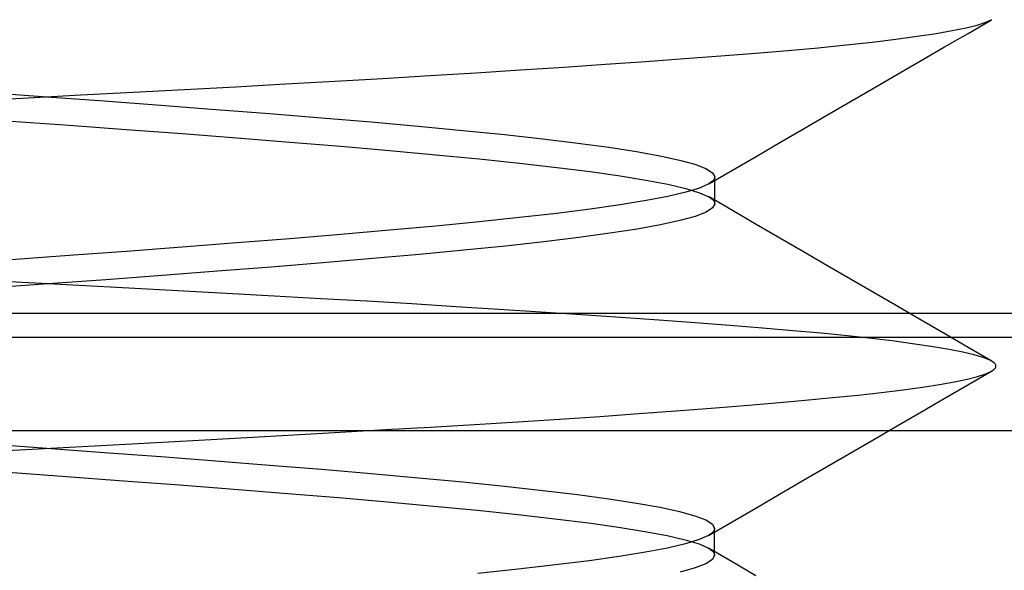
# Model space of a CAD drawing. Header units: millimetres. Extents: x -93 to 0, y 0 to 191.
# Tile 141 of 150: x -7.489 to -6.088, y 186.635 to 187.418. Entities that reach past the tile are written whole.
import ezdxf

# ---------------------------------------------------------------- set-up
doc = ezdxf.new("R2010")
doc.units = ezdxf.units.MM
doc.layers.add('MAIN-2', color=7, linetype='Continuous')

msp = doc.modelspace()

# ---------------------------------------------------------------- linework, layer by layer
at = {"layer": 'MAIN-2'}
for p, q in [((-6.1399, 187.3984), (-6.1065, 187.4177)), ((-6.1399, 187.3984), (-6.1065, 187.4177)), ((-6.1268, 187.4102), (-6.1146, 187.4141)), ((-6.1268, 187.4102), (-6.1146, 187.4141)), ((-6.1146, 187.4141), (-6.1062, 187.4179)), ((-6.1146, 187.4141), (-6.1062, 187.4179)), ((-6.1854, 187.3982), (-6.1622, 187.4023)), ((-6.1854, 187.3982), (-6.1622, 187.4023)), ((-6.1622, 187.4023), (-6.1427, 187.4062)), ((-6.1622, 187.4023), (-6.1427, 187.4062)), ((-6.1427, 187.4062), (-6.1268, 187.4102)), ((-6.1427, 187.4062), (-6.1268, 187.4102)), ((-6.3131, 187.382), (-6.2761, 187.386)), ((-6.3131, 187.382), (-6.2761, 187.386)), ((-6.2761, 187.386), (-6.2425, 187.3901)), ((-6.2761, 187.386), (-6.2425, 187.3901)), ((-6.2425, 187.3901), (-6.2122, 187.3942)), ((-6.2425, 187.3901), (-6.2122, 187.3942)), ((-6.2122, 187.3942), (-6.1854, 187.3982)), ((-6.2122, 187.3942), (-6.1854, 187.3982)), ((-6.1732, 187.379), (-6.1399, 187.3984)), ((-6.1732, 187.379), (-6.1399, 187.3984)), ((-6.4423, 187.3702), (-6.3962, 187.3741)), ((-6.4423, 187.3702), (-6.3962, 187.3741)), ((-6.3962, 187.3741), (-6.3531, 187.378)), ((-6.3962, 187.3741), (-6.3531, 187.378)), ((-6.3531, 187.378), (-6.3131, 187.382)), ((-6.3531, 187.378), (-6.3131, 187.382)), ((-6.2066, 187.3597), (-6.1732, 187.379)), ((-6.2066, 187.3597), (-6.1732, 187.379)), ((-6.6554, 187.3544), (-6.598, 187.3584)), ((-6.6554, 187.3544), (-6.598, 187.3584)), ((-6.598, 187.3584), (-6.5433, 187.3624)), ((-6.598, 187.3584), (-6.5433, 187.3624)), ((-6.5433, 187.3624), (-6.4914, 187.3663)), ((-6.5433, 187.3624), (-6.4914, 187.3663)), ((-6.4914, 187.3663), (-6.4423, 187.3702)), ((-6.4914, 187.3663), (-6.4423, 187.3702)), ((-6.24, 187.3403), (-6.2066, 187.3597)), ((-6.24, 187.3403), (-6.2066, 187.3597)), ((-6.8402, 187.3423), (-6.7767, 187.3464)), ((-6.8402, 187.3423), (-6.7767, 187.3464)), ((-6.7767, 187.3464), (-6.715, 187.3504)), ((-6.7767, 187.3464), (-6.715, 187.3504)), ((-6.715, 187.3504), (-6.6554, 187.3544)), ((-6.715, 187.3504), (-6.6554, 187.3544)), ((-7.1106, 187.3264), (-7.0408, 187.3303)), ((-7.1106, 187.3264), (-7.0408, 187.3303)), ((-7.0408, 187.3303), (-6.9724, 187.3343)), ((-7.0408, 187.3303), (-6.9724, 187.3343)), ((-6.9724, 187.3343), (-6.9055, 187.3383)), ((-6.9724, 187.3343), (-6.9055, 187.3383)), ((-6.9055, 187.3383), (-6.8402, 187.3423)), ((-6.9055, 187.3383), (-6.8402, 187.3423)), ((-6.2735, 187.3209), (-6.24, 187.3403)), ((-6.2735, 187.3209), (-6.24, 187.3403)), ((-7.3276, 187.3147), (-7.2542, 187.3186)), ((-7.3276, 187.3147), (-7.2542, 187.3186)), ((-7.2542, 187.3186), (-7.1818, 187.3225)), ((-7.2542, 187.3186), (-7.1818, 187.3225)), ((-7.1818, 187.3225), (-7.1106, 187.3264)), ((-7.1818, 187.3225), (-7.1106, 187.3264)), ((-6.307, 187.3014), (-6.2735, 187.3209)), ((-6.307, 187.3014), (-6.2735, 187.3209)), ((-7.5521, 187.3028), (-7.4769, 187.3068)), ((-7.5521, 187.3028), (-7.4769, 187.3068)), ((-7.5329, 187.3143), (-7.4503, 187.3083)), ((-7.5329, 187.3143), (-7.4503, 187.3083)), ((-7.4769, 187.3068), (-7.4019, 187.3107)), ((-7.4769, 187.3068), (-7.4019, 187.3107)), ((-7.4503, 187.3083), (-7.3686, 187.3023)), ((-7.4503, 187.3083), (-7.3686, 187.3023)), ((-7.4019, 187.3107), (-7.3276, 187.3147)), ((-7.4019, 187.3107), (-7.3276, 187.3147)), ((-7.3686, 187.3023), (-7.2882, 187.2963)), ((-7.3686, 187.3023), (-7.2882, 187.2963)), ((-6.3406, 187.2819), (-6.307, 187.3014)), ((-6.3406, 187.2819), (-6.307, 187.3014)), ((-7.2882, 187.2963), (-7.2097, 187.2903)), ((-7.2882, 187.2963), (-7.2097, 187.2903)), ((-7.2097, 187.2903), (-7.1334, 187.2843)), ((-7.2097, 187.2903), (-7.1334, 187.2843)), ((-7.501, 187.2737), (-7.4187, 187.2677)), ((-7.501, 187.2737), (-7.4187, 187.2677)), ((-7.1334, 187.2843), (-7.0597, 187.2783)), ((-7.1334, 187.2843), (-7.0597, 187.2783)), ((-7.0597, 187.2783), (-6.9891, 187.2723)), ((-7.0597, 187.2783), (-6.9891, 187.2723)), ((-6.3741, 187.2624), (-6.3406, 187.2819)), ((-6.3741, 187.2624), (-6.3406, 187.2819)), ((-7.4187, 187.2677), (-7.3375, 187.2617)), ((-7.4187, 187.2677), (-7.3375, 187.2617)), ((-7.3375, 187.2617), (-7.2578, 187.2557)), ((-7.3375, 187.2617), (-7.2578, 187.2557)), ((-6.9891, 187.2723), (-6.9219, 187.2663)), ((-6.9891, 187.2723), (-6.9219, 187.2663)), ((-6.9219, 187.2663), (-6.8585, 187.2603)), ((-6.9219, 187.2663), (-6.8585, 187.2603)), ((-6.8585, 187.2603), (-6.7993, 187.2543)), ((-6.8585, 187.2603), (-6.7993, 187.2543)), ((-6.4077, 187.2429), (-6.3741, 187.2624)), ((-6.4077, 187.2429), (-6.3741, 187.2624)), ((-7.2578, 187.2557), (-7.18, 187.2497)), ((-7.2578, 187.2557), (-7.18, 187.2497)), ((-7.18, 187.2497), (-7.1047, 187.2437)), ((-7.18, 187.2497), (-7.1047, 187.2437)), ((-6.7993, 187.2543), (-6.7446, 187.2483)), ((-6.7993, 187.2543), (-6.7446, 187.2483)), ((-6.7446, 187.2483), (-6.695, 187.2422)), ((-6.7446, 187.2483), (-6.695, 187.2422)), ((-7.1047, 187.2437), (-7.0322, 187.2377)), ((-7.1047, 187.2437), (-7.0322, 187.2377)), ((-7.0322, 187.2377), (-6.9628, 187.2317)), ((-7.0322, 187.2377), (-6.9628, 187.2317)), ((-6.9628, 187.2317), (-6.897, 187.2257)), ((-6.9628, 187.2317), (-6.897, 187.2257)), ((-6.695, 187.2422), (-6.6506, 187.2363)), ((-6.695, 187.2422), (-6.6506, 187.2363)), ((-6.6506, 187.2363), (-6.6116, 187.2303)), ((-6.6506, 187.2363), (-6.6116, 187.2303)), ((-6.4413, 187.2234), (-6.4077, 187.2429)), ((-6.4413, 187.2234), (-6.4077, 187.2429)), ((-6.897, 187.2257), (-6.8352, 187.2197)), ((-6.897, 187.2257), (-6.8352, 187.2197)), ((-6.8352, 187.2197), (-6.7777, 187.2137)), ((-6.8352, 187.2197), (-6.7777, 187.2137)), ((-6.6116, 187.2303), (-6.5782, 187.2242)), ((-6.6116, 187.2303), (-6.5782, 187.2242)), ((-6.5782, 187.2242), (-6.5504, 187.2182)), ((-6.5782, 187.2242), (-6.5504, 187.2182)), ((-6.5504, 187.2182), (-6.5286, 187.2122)), ((-6.5504, 187.2182), (-6.5286, 187.2122)), ((-6.4749, 187.2039), (-6.4413, 187.2234)), ((-6.4749, 187.2039), (-6.4413, 187.2234)), ((-6.7777, 187.2137), (-6.7249, 187.2077)), ((-6.7777, 187.2137), (-6.7249, 187.2077)), ((-6.7249, 187.2077), (-6.6773, 187.2017)), ((-6.7249, 187.2077), (-6.6773, 187.2017)), ((-6.5286, 187.2122), (-6.5128, 187.2062)), ((-6.5286, 187.2122), (-6.5128, 187.2062)), ((-6.5128, 187.2062), (-6.5032, 187.2002)), ((-6.5128, 187.2062), (-6.5032, 187.2002)), ((-6.5085, 187.1843), (-6.4749, 187.2039)), ((-6.5085, 187.1843), (-6.4749, 187.2039)), ((-6.6773, 187.2017), (-6.6349, 187.1957)), ((-6.6773, 187.2017), (-6.6349, 187.1957)), ((-6.6349, 187.1957), (-6.598, 187.1897)), ((-6.6349, 187.1957), (-6.598, 187.1897)), ((-6.598, 187.1897), (-6.5668, 187.1837)), ((-6.598, 187.1897), (-6.5668, 187.1837)), ((-6.5022, 187.1893), (-6.5038, 187.1877)), ((-6.5022, 187.1893), (-6.5038, 187.1877)), ((-6.5032, 187.2002), (-6.5, 187.1942)), ((-6.5032, 187.2002), (-6.5, 187.1942)), ((-6.501, 187.1909), (-6.5022, 187.1893)), ((-6.501, 187.1909), (-6.5022, 187.1893)), ((-6.5003, 187.1926), (-6.501, 187.1909)), ((-6.5003, 187.1926), (-6.501, 187.1909)), ((-6.5, 187.1942), (-6.5003, 187.1926)), ((-6.5, 187.1942), (-6.5003, 187.1926)), ((-6.5, 187.191), (-6.5, 187.1942)), ((-6.5, 187.191), (-6.5, 187.1942)), ((-6.5, 187.1878), (-6.5, 187.191)), ((-6.5, 187.1878), (-6.5, 187.191)), ((-6.5668, 187.1837), (-6.5413, 187.1777)), ((-6.5668, 187.1837), (-6.5413, 187.1777)), ((-6.522, 187.1784), (-6.5414, 187.1724)), ((-6.522, 187.1784), (-6.5414, 187.1724)), ((-6.5413, 187.1777), (-6.5218, 187.1717)), ((-6.5413, 187.1777), (-6.5218, 187.1717)), ((-6.5086, 187.1844), (-6.522, 187.1784)), ((-6.5086, 187.1844), (-6.522, 187.1784)), ((-6.506, 187.186), (-6.5086, 187.1844)), ((-6.506, 187.186), (-6.5086, 187.1844)), ((-6.5038, 187.1877), (-6.506, 187.186)), ((-6.5038, 187.1877), (-6.506, 187.186)), ((-6.5, 187.1846), (-6.5, 187.1878)), ((-6.5, 187.1846), (-6.5, 187.1878)), ((-6.5, 187.1815), (-6.5, 187.1846)), ((-6.5, 187.1815), (-6.5, 187.1846)), ((-6.5, 187.1783), (-6.5, 187.1815)), ((-6.5, 187.1783), (-6.5, 187.1815)), ((-6.5, 187.1751), (-6.5, 187.1783)), ((-6.5, 187.1751), (-6.5, 187.1783)), ((-6.5, 187.1719), (-6.5, 187.1751)), ((-6.5, 187.1719), (-6.5, 187.1751)), ((-6.5668, 187.1664), (-6.5979, 187.1604)), ((-6.5668, 187.1664), (-6.5979, 187.1604)), ((-6.5414, 187.1724), (-6.5668, 187.1664)), ((-6.5414, 187.1724), (-6.5668, 187.1664)), ((-6.5218, 187.1717), (-6.5084, 187.1657)), ((-6.5218, 187.1717), (-6.5084, 187.1657)), ((-6.5084, 187.1657), (-6.5058, 187.164)), ((-6.5084, 187.1657), (-6.5058, 187.164)), ((-6.4748, 187.1462), (-6.5083, 187.1657)), ((-6.4748, 187.1462), (-6.5083, 187.1657)), ((-6.5058, 187.164), (-6.5037, 187.1624)), ((-6.5058, 187.164), (-6.5037, 187.1624)), ((-6.5037, 187.1624), (-6.5021, 187.1608)), ((-6.5037, 187.1624), (-6.5021, 187.1608)), ((-6.5, 187.1687), (-6.5, 187.1719)), ((-6.5, 187.1687), (-6.5, 187.1719)), ((-6.5, 187.1655), (-6.5, 187.1687)), ((-6.5, 187.1655), (-6.5, 187.1687)), ((-6.5, 187.1624), (-6.5, 187.1655)), ((-6.5, 187.1624), (-6.5, 187.1655)), ((-6.5, 187.1592), (-6.5, 187.1624)), ((-6.5, 187.1592), (-6.5, 187.1624)), ((-6.6772, 187.1483), (-6.725, 187.1423)), ((-6.6772, 187.1483), (-6.725, 187.1423)), ((-6.6348, 187.1544), (-6.6772, 187.1483)), ((-6.6348, 187.1544), (-6.6772, 187.1483)), ((-6.5979, 187.1604), (-6.6348, 187.1544)), ((-6.5979, 187.1604), (-6.6348, 187.1544)), ((-6.5032, 187.15), (-6.5126, 187.144)), ((-6.5032, 187.15), (-6.5126, 187.144)), ((-6.5, 187.156), (-6.5032, 187.15)), ((-6.5, 187.156), (-6.5032, 187.15)), ((-6.5021, 187.1608), (-6.501, 187.1592)), ((-6.5021, 187.1608), (-6.501, 187.1592)), ((-6.501, 187.1592), (-6.5003, 187.1576)), ((-6.501, 187.1592), (-6.5003, 187.1576)), ((-6.5003, 187.1576), (-6.5, 187.156)), ((-6.5003, 187.1576), (-6.5, 187.156)), ((-6.5, 187.156), (-6.5, 187.1592)), ((-6.5, 187.156), (-6.5, 187.1592)), ((-6.7778, 187.1364), (-6.8352, 187.1303)), ((-6.7778, 187.1364), (-6.8352, 187.1303)), ((-6.725, 187.1423), (-6.7778, 187.1364)), ((-6.725, 187.1423), (-6.7778, 187.1364)), ((-6.5282, 187.138), (-6.5498, 187.132)), ((-6.5282, 187.138), (-6.5498, 187.132)), ((-6.5126, 187.144), (-6.5282, 187.138)), ((-6.5126, 187.144), (-6.5282, 187.138)), ((-6.4412, 187.1266), (-6.4748, 187.1462)), ((-6.4412, 187.1266), (-6.4748, 187.1462)), ((-6.897, 187.1243), (-6.9627, 187.1183)), ((-6.897, 187.1243), (-6.9627, 187.1183)), ((-6.8352, 187.1303), (-6.897, 187.1243)), ((-6.8352, 187.1303), (-6.897, 187.1243)), ((-6.6105, 187.1199), (-6.6493, 187.114)), ((-6.6105, 187.1199), (-6.6493, 187.114)), ((-6.5772, 187.126), (-6.6105, 187.1199)), ((-6.5772, 187.126), (-6.6105, 187.1199)), ((-6.5498, 187.132), (-6.5772, 187.126)), ((-6.5498, 187.132), (-6.5772, 187.126)), ((-6.4076, 187.1071), (-6.4412, 187.1266)), ((-6.4076, 187.1071), (-6.4412, 187.1266)), ((-7.1045, 187.1063), (-7.1798, 187.1003)), ((-7.1045, 187.1063), (-7.1798, 187.1003)), ((-7.032, 187.1123), (-7.1045, 187.1063)), ((-7.032, 187.1123), (-7.1045, 187.1063)), ((-6.9627, 187.1183), (-7.032, 187.1123)), ((-6.9627, 187.1183), (-7.032, 187.1123)), ((-6.6937, 187.1079), (-6.7433, 187.1019)), ((-6.6937, 187.1079), (-6.7433, 187.1019)), ((-6.6493, 187.114), (-6.6937, 187.1079)), ((-6.6493, 187.114), (-6.6937, 187.1079)), ((-6.374, 187.0876), (-6.4076, 187.1071)), ((-6.374, 187.0876), (-6.4076, 187.1071)), ((-7.2576, 187.0943), (-7.3373, 187.0883)), ((-7.2576, 187.0943), (-7.3373, 187.0883)), ((-7.1798, 187.1003), (-7.2576, 187.0943)), ((-7.1798, 187.1003), (-7.2576, 187.0943)), ((-6.7978, 187.0959), (-6.8569, 187.0899)), ((-6.7978, 187.0959), (-6.8569, 187.0899)), ((-6.7433, 187.1019), (-6.7978, 187.0959)), ((-6.7433, 187.1019), (-6.7978, 187.0959)), ((-7.4186, 187.0823), (-7.5009, 187.0763)), ((-7.4186, 187.0823), (-7.5009, 187.0763)), ((-7.3373, 187.0883), (-7.4186, 187.0823)), ((-7.3373, 187.0883), (-7.4186, 187.0823)), ((-6.9872, 187.0779), (-7.0577, 187.0719)), ((-6.9872, 187.0779), (-7.0577, 187.0719)), ((-6.9202, 187.0839), (-6.9872, 187.0779)), ((-6.9202, 187.0839), (-6.9872, 187.0779)), ((-6.8569, 187.0899), (-6.9202, 187.0839)), ((-6.8569, 187.0899), (-6.9202, 187.0839)), ((-6.3405, 187.0681), (-6.374, 187.0876)), ((-6.3405, 187.0681), (-6.374, 187.0876)), ((-7.1313, 187.0659), (-7.2076, 187.0599)), ((-7.1313, 187.0659), (-7.2076, 187.0599)), ((-7.0577, 187.0719), (-7.1313, 187.0659)), ((-7.0577, 187.0719), (-7.1313, 187.0659)), ((-6.3069, 187.0487), (-6.3405, 187.0681)), ((-6.3069, 187.0487), (-6.3405, 187.0681)), ((-7.2861, 187.0539), (-7.3665, 187.0479)), ((-7.2861, 187.0539), (-7.3665, 187.0479)), ((-7.2076, 187.0599), (-7.2861, 187.0539)), ((-7.2076, 187.0599), (-7.2861, 187.0539)), ((-7.4758, 187.0433), (-7.5477, 187.0471)), ((-7.4758, 187.0433), (-7.5477, 187.0471)), ((-7.4482, 187.0419), (-7.5308, 187.0359)), ((-7.4482, 187.0419), (-7.5308, 187.0359)), ((-7.4044, 187.0395), (-7.4758, 187.0433)), ((-7.4044, 187.0395), (-7.4758, 187.0433)), ((-7.3665, 187.0479), (-7.4482, 187.0419)), ((-7.3665, 187.0479), (-7.4482, 187.0419)), ((-7.3337, 187.0358), (-7.4044, 187.0395)), ((-7.3337, 187.0358), (-7.4044, 187.0395)), ((-7.2637, 187.0321), (-7.3337, 187.0358)), ((-7.2637, 187.0321), (-7.3337, 187.0358)), ((-6.2734, 187.0292), (-6.3069, 187.0487)), ((-6.2734, 187.0292), (-6.3069, 187.0487)), ((-7.1948, 187.0284), (-7.2637, 187.0321)), ((-7.1948, 187.0284), (-7.2637, 187.0321)), ((-7.1271, 187.0246), (-7.1948, 187.0284)), ((-7.1271, 187.0246), (-7.1948, 187.0284)), ((-7.0605, 187.0209), (-7.1271, 187.0246)), ((-7.0605, 187.0209), (-7.1271, 187.0246)), ((-6.2399, 187.0097), (-6.2734, 187.0292)), ((-6.2399, 187.0097), (-6.2734, 187.0292)), ((-6.9951, 187.0172), (-7.0605, 187.0209)), ((-6.9951, 187.0172), (-7.0605, 187.0209)), ((-6.9311, 187.0134), (-6.9951, 187.0172)), ((-6.9311, 187.0134), (-6.9951, 187.0172)), ((-6.8684, 187.0096), (-6.9311, 187.0134)), ((-6.8684, 187.0096), (-6.9311, 187.0134)), ((-6.8072, 187.0057), (-6.8684, 187.0096)), ((-6.8072, 187.0057), (-6.8684, 187.0096)), ((-6.2065, 186.9904), (-6.2399, 187.0097)), ((-6.2065, 186.9904), (-6.2399, 187.0097)), ((-5, 187), (-87.4, 187)), ((-6.7476, 187.0019), (-6.8072, 187.0057)), ((-6.7476, 187.0019), (-6.8072, 187.0057)), ((-6.6897, 186.998), (-6.7476, 187.0019)), ((-6.6897, 186.998), (-6.7476, 187.0019)), ((-6.6336, 186.9942), (-6.6897, 186.998)), ((-6.6336, 186.9942), (-6.6897, 186.998)), ((-6.5797, 186.9904), (-6.6336, 186.9942)), ((-6.5797, 186.9904), (-6.6336, 186.9942)), ((-6.5279, 186.9866), (-6.5797, 186.9904)), ((-6.5279, 186.9866), (-6.5797, 186.9904)), ((-6.4787, 186.9829), (-6.5279, 186.9866)), ((-6.4787, 186.9829), (-6.5279, 186.9866)), ((-6.4323, 186.9792), (-6.4787, 186.9829)), ((-6.4323, 186.9792), (-6.4787, 186.9829)), ((-6.3889, 186.9754), (-6.4323, 186.9792)), ((-6.3889, 186.9754), (-6.4323, 186.9792)), ((-6.173, 186.971), (-6.2065, 186.9904)), ((-6.173, 186.971), (-6.2065, 186.9904)), ((-1.1, 186.9657), (-10.1, 186.9657)), ((-6.3486, 186.9717), (-6.3889, 186.9754)), ((-6.3486, 186.9717), (-6.3889, 186.9754)), ((-6.3112, 186.9679), (-6.3486, 186.9717)), ((-6.3112, 186.9679), (-6.3486, 186.9717)), ((-6.2766, 186.9641), (-6.3112, 186.9679)), ((-6.2766, 186.9641), (-6.3112, 186.9679)), ((-6.1396, 186.9516), (-6.173, 186.971)), ((-6.1396, 186.9516), (-6.173, 186.971)), ((-6.2446, 186.9603), (-6.2766, 186.9641)), ((-6.2446, 186.9603), (-6.2766, 186.9641)), ((-6.2155, 186.9564), (-6.2446, 186.9603)), ((-6.2155, 186.9564), (-6.2446, 186.9603)), ((-6.1894, 186.9525), (-6.2155, 186.9564)), ((-6.1894, 186.9525), (-6.2155, 186.9564)), ((-6.1666, 186.9487), (-6.1894, 186.9525)), ((-6.1666, 186.9487), (-6.1894, 186.9525)), ((-6.1062, 186.9322), (-6.1396, 186.9516)), ((-6.1062, 186.9322), (-6.1396, 186.9516)), ((-6.1471, 186.9449), (-6.1666, 186.9487)), ((-6.1471, 186.9449), (-6.1666, 186.9487)), ((-6.131, 186.9411), (-6.1471, 186.9449)), ((-6.131, 186.9411), (-6.1471, 186.9449)), ((-6.1182, 186.9374), (-6.131, 186.9411)), ((-6.1182, 186.9374), (-6.131, 186.9411)), ((-6.1088, 186.9336), (-6.1182, 186.9374)), ((-6.1088, 186.9336), (-6.1182, 186.9374)), ((-6.1029, 186.9299), (-6.1088, 186.9336)), ((-6.1029, 186.9299), (-6.1088, 186.9336)), ((-6.102, 186.9291), (-6.1029, 186.9299)), ((-6.102, 186.9291), (-6.1029, 186.9299)), ((-6.1014, 186.9283), (-6.102, 186.9291)), ((-6.1014, 186.9283), (-6.102, 186.9291)), ((-6.1008, 186.9275), (-6.1014, 186.9283)), ((-6.1008, 186.9275), (-6.1014, 186.9283)), ((-6.101, 186.9227), (-6.1004, 186.9239)), ((-6.101, 186.9227), (-6.1004, 186.9239)), ((-6.1005, 186.9267), (-6.1008, 186.9275)), ((-6.1005, 186.9267), (-6.1008, 186.9275)), ((-6.1003, 186.9259), (-6.1005, 186.9267)), ((-6.1003, 186.9259), (-6.1005, 186.9267)), ((-6.1004, 186.9239), (-6.1002, 186.9251)), ((-6.1004, 186.9239), (-6.1002, 186.9251)), ((-6.1002, 186.9251), (-6.1003, 186.9259)), ((-6.1002, 186.9251), (-6.1003, 186.9259)), ((-6.141, 186.9064), (-6.1262, 186.9103)), ((-6.141, 186.9064), (-6.1262, 186.9103)), ((-6.1401, 186.8984), (-6.1066, 186.9179)), ((-6.1401, 186.8984), (-6.1066, 186.9179)), ((-6.1262, 186.9103), (-6.1147, 186.9141)), ((-6.1262, 186.9103), (-6.1147, 186.9141)), ((-6.1147, 186.9141), (-6.1066, 186.9179)), ((-6.1147, 186.9141), (-6.1066, 186.9179)), ((-6.1066, 186.9179), (-6.1046, 186.9191)), ((-6.1066, 186.9179), (-6.1046, 186.9191)), ((-6.1046, 186.9191), (-6.1031, 186.9203)), ((-6.1046, 186.9191), (-6.1031, 186.9203)), ((-6.1031, 186.9203), (-6.1018, 186.9215)), ((-6.1031, 186.9203), (-6.1018, 186.9215)), ((-6.1018, 186.9215), (-6.101, 186.9227)), ((-6.1018, 186.9215), (-6.101, 186.9227)), ((-6.2323, 186.8913), (-6.2048, 186.895)), ((-6.2323, 186.8913), (-6.2048, 186.895)), ((-6.2048, 186.895), (-6.1804, 186.8988)), ((-6.2048, 186.895), (-6.1804, 186.8988)), ((-6.1804, 186.8988), (-6.1591, 186.9026)), ((-6.1804, 186.8988), (-6.1591, 186.9026)), ((-6.1736, 186.879), (-6.1401, 186.8984)), ((-6.1736, 186.879), (-6.1401, 186.8984)), ((-6.1591, 186.9026), (-6.141, 186.9064)), ((-6.1591, 186.9026), (-6.141, 186.9064)), ((-6.3325, 186.8803), (-6.2962, 186.8839)), ((-6.3325, 186.8803), (-6.2962, 186.8839)), ((-6.2962, 186.8839), (-6.2628, 186.8876)), ((-6.2962, 186.8839), (-6.2628, 186.8876)), ((-6.2628, 186.8876), (-6.2323, 186.8913)), ((-6.2628, 186.8876), (-6.2323, 186.8913)), ((-6.5054, 186.8653), (-6.458, 186.8691)), ((-6.5054, 186.8653), (-6.458, 186.8691)), ((-6.458, 186.8691), (-6.4133, 186.8729)), ((-6.458, 186.8691), (-6.4133, 186.8729)), ((-6.4133, 186.8729), (-6.3715, 186.8766)), ((-6.4133, 186.8729), (-6.3715, 186.8766)), ((-6.3715, 186.8766), (-6.3325, 186.8803)), ((-6.3715, 186.8766), (-6.3325, 186.8803)), ((-6.207, 186.8596), (-6.1736, 186.879)), ((-6.207, 186.8596), (-6.1736, 186.879)), ((-6.721, 186.8497), (-6.6635, 186.8536)), ((-6.721, 186.8497), (-6.6635, 186.8536)), ((-6.6635, 186.8536), (-6.6082, 186.8575)), ((-6.6635, 186.8536), (-6.6082, 186.8575)), ((-6.6082, 186.8575), (-6.5555, 186.8614)), ((-6.6082, 186.8575), (-6.5555, 186.8614)), ((-6.5555, 186.8614), (-6.5054, 186.8653)), ((-6.5555, 186.8614), (-6.5054, 186.8653)), ((-6.2405, 186.8402), (-6.207, 186.8596)), ((-6.2405, 186.8402), (-6.207, 186.8596)), ((-6.9044, 186.8384), (-6.8417, 186.8421)), ((-6.9044, 186.8384), (-6.8417, 186.8421)), ((-6.8417, 186.8421), (-6.7804, 186.8459)), ((-6.8417, 186.8421), (-6.7804, 186.8459)), ((-6.7804, 186.8459), (-6.721, 186.8497)), ((-6.7804, 186.8459), (-6.721, 186.8497)), ((-6.2741, 186.8207), (-6.2405, 186.8402)), ((-6.2741, 186.8207), (-6.2405, 186.8402)), ((-1.6, 186.8331), (-9.6, 186.8331)), ((-7.1659, 186.8236), (-7.099, 186.8273)), ((-7.1659, 186.8236), (-7.099, 186.8273)), ((-7.099, 186.8273), (-7.0332, 186.831)), ((-7.099, 186.8273), (-7.0332, 186.831)), ((-7.0332, 186.831), (-6.9683, 186.8347)), ((-7.0332, 186.831), (-6.9683, 186.8347)), ((-6.9683, 186.8347), (-6.9044, 186.8384)), ((-6.9683, 186.8347), (-6.9044, 186.8384)), ((-7.5326, 186.8143), (-7.4501, 186.8083)), ((-7.5326, 186.8143), (-7.4501, 186.8083)), ((-7.4445, 186.8083), (-7.3736, 186.8121)), ((-7.4445, 186.8083), (-7.3736, 186.8121)), ((-7.3736, 186.8121), (-7.3033, 186.816)), ((-7.3736, 186.8121), (-7.3033, 186.816)), ((-7.3033, 186.816), (-7.234, 186.8198)), ((-7.3033, 186.816), (-7.234, 186.8198)), ((-7.234, 186.8198), (-7.1659, 186.8236)), ((-7.234, 186.8198), (-7.1659, 186.8236)), ((-6.3076, 186.8012), (-6.2741, 186.8207)), ((-6.3076, 186.8012), (-6.2741, 186.8207)), ((-7.5157, 186.8044), (-7.4445, 186.8083)), ((-7.5157, 186.8044), (-7.4445, 186.8083)), ((-7.4501, 186.8083), (-7.3685, 186.8023)), ((-7.4501, 186.8083), (-7.3685, 186.8023)), ((-7.3685, 186.8023), (-7.2882, 186.7963)), ((-7.3685, 186.8023), (-7.2882, 186.7963)), ((-6.3412, 186.7817), (-6.3076, 186.8012)), ((-6.3412, 186.7817), (-6.3076, 186.8012)), ((-7.2882, 186.7963), (-7.2097, 186.7903)), ((-7.2882, 186.7963), (-7.2097, 186.7903)), ((-7.2097, 186.7903), (-7.1333, 186.7843)), ((-7.2097, 186.7903), (-7.1333, 186.7843)), ((-7.1333, 186.7843), (-7.0595, 186.7783)), ((-7.1333, 186.7843), (-7.0595, 186.7783)), ((-7.5048, 186.774), (-7.4225, 186.768)), ((-7.5048, 186.774), (-7.4225, 186.768)), ((-7.0595, 186.7783), (-6.9888, 186.7723)), ((-7.0595, 186.7783), (-6.9888, 186.7723)), ((-6.9888, 186.7723), (-6.9216, 186.7663)), ((-6.9888, 186.7723), (-6.9216, 186.7663)), ((-6.3747, 186.7622), (-6.3412, 186.7817)), ((-6.3747, 186.7622), (-6.3412, 186.7817)), ((-7.4225, 186.768), (-7.3413, 186.762)), ((-7.4225, 186.768), (-7.3413, 186.762)), ((-7.3413, 186.762), (-7.2615, 186.756)), ((-7.3413, 186.762), (-7.2615, 186.756)), ((-7.2615, 186.756), (-7.1836, 186.75)), ((-7.2615, 186.756), (-7.1836, 186.75)), ((-6.9216, 186.7663), (-6.8583, 186.7603)), ((-6.9216, 186.7663), (-6.8583, 186.7603)), ((-6.8583, 186.7603), (-6.7993, 186.7543)), ((-6.8583, 186.7603), (-6.7993, 186.7543)), ((-6.4082, 186.7427), (-6.3747, 186.7622)), ((-6.4082, 186.7427), (-6.3747, 186.7622)), ((-7.1836, 186.75), (-7.1081, 186.744)), ((-7.1836, 186.75), (-7.1081, 186.744)), ((-7.1081, 186.744), (-7.0353, 186.738)), ((-7.1081, 186.744), (-7.0353, 186.738)), ((-6.7993, 186.7543), (-6.7449, 186.7483)), ((-6.7993, 186.7543), (-6.7449, 186.7483)), ((-6.7449, 186.7483), (-6.6953, 186.7423)), ((-6.7449, 186.7483), (-6.6953, 186.7423)), ((-6.6953, 186.7423), (-6.6508, 186.7363)), ((-6.6953, 186.7423), (-6.6508, 186.7363)), ((-6.4418, 186.7232), (-6.4082, 186.7427)), ((-6.4418, 186.7232), (-6.4082, 186.7427)), ((-7.0353, 186.738), (-6.9657, 186.732)), ((-7.0353, 186.738), (-6.9657, 186.732)), ((-6.9657, 186.732), (-6.8997, 186.726)), ((-6.9657, 186.732), (-6.8997, 186.726)), ((-6.6508, 186.7363), (-6.6116, 186.7303)), ((-6.6508, 186.7363), (-6.6116, 186.7303)), ((-6.6116, 186.7303), (-6.578, 186.7243)), ((-6.6116, 186.7303), (-6.578, 186.7243)), ((-6.8997, 186.726), (-6.8378, 186.72)), ((-6.8997, 186.726), (-6.8378, 186.72)), ((-6.8378, 186.72), (-6.7804, 186.714)), ((-6.8378, 186.72), (-6.7804, 186.714)), ((-6.7804, 186.714), (-6.7276, 186.708)), ((-6.7804, 186.714), (-6.7276, 186.708)), ((-6.578, 186.7243), (-6.5501, 186.7182)), ((-6.578, 186.7243), (-6.5501, 186.7182)), ((-6.5501, 186.7182), (-6.5283, 186.7122)), ((-6.5501, 186.7182), (-6.5283, 186.7122)), ((-6.4754, 186.7037), (-6.4418, 186.7232)), ((-6.4754, 186.7037), (-6.4418, 186.7232)), ((-6.7276, 186.708), (-6.6797, 186.702)), ((-6.7276, 186.708), (-6.6797, 186.702)), ((-6.6797, 186.702), (-6.6369, 186.696)), ((-6.6797, 186.702), (-6.6369, 186.696)), ((-6.5283, 186.7122), (-6.5128, 186.7063)), ((-6.5283, 186.7122), (-6.5128, 186.7063)), ((-6.5128, 186.7063), (-6.5035, 186.7002)), ((-6.5128, 186.7063), (-6.5035, 186.7002)), ((-6.509, 186.6841), (-6.4754, 186.7037)), ((-6.509, 186.6841), (-6.4754, 186.7037)), ((-6.5035, 186.7002), (-6.5004, 186.6942)), ((-6.5035, 186.7002), (-6.5004, 186.6942)), ((-6.6369, 186.696), (-6.5996, 186.69)), ((-6.6369, 186.696), (-6.5996, 186.69)), ((-6.5996, 186.69), (-6.5679, 186.684)), ((-6.5996, 186.69), (-6.5679, 186.684)), ((-6.5064, 186.6859), (-6.509, 186.6842)), ((-6.5064, 186.6859), (-6.509, 186.6842)), ((-6.5042, 186.6875), (-6.5064, 186.6859)), ((-6.5042, 186.6875), (-6.5064, 186.6859)), ((-6.5025, 186.6892), (-6.5042, 186.6875)), ((-6.5025, 186.6892), (-6.5042, 186.6875)), ((-6.5013, 186.6909), (-6.5025, 186.6892)), ((-6.5013, 186.6909), (-6.5025, 186.6892)), ((-6.5006, 186.6926), (-6.5013, 186.6909)), ((-6.5006, 186.6926), (-6.5013, 186.6909)), ((-6.5004, 186.6942), (-6.5006, 186.6926)), ((-6.5004, 186.6942), (-6.5006, 186.6926)), ((-6.5004, 186.691), (-6.5004, 186.6942)), ((-6.5004, 186.691), (-6.5004, 186.6942)), ((-6.5004, 186.6879), (-6.5004, 186.691)), ((-6.5004, 186.6879), (-6.5004, 186.691)), ((-6.5004, 186.6847), (-6.5004, 186.6879)), ((-6.5004, 186.6847), (-6.5004, 186.6879)), ((-6.5679, 186.684), (-6.5421, 186.678)), ((-6.5679, 186.684), (-6.5421, 186.678)), ((-6.5418, 186.6722), (-6.5673, 186.6662)), ((-6.5418, 186.6722), (-6.5673, 186.6662)), ((-6.5421, 186.678), (-6.5224, 186.672)), ((-6.5421, 186.678), (-6.5224, 186.672)), ((-6.5224, 186.6782), (-6.5418, 186.6722)), ((-6.5224, 186.6782), (-6.5418, 186.6722)), ((-6.509, 186.6842), (-6.5224, 186.6782)), ((-6.509, 186.6842), (-6.5224, 186.6782)), ((-6.5224, 186.672), (-6.5089, 186.666)), ((-6.5224, 186.672), (-6.5089, 186.666)), ((-6.5004, 186.6815), (-6.5004, 186.6847)), ((-6.5004, 186.6815), (-6.5004, 186.6847)), ((-6.5004, 186.6783), (-6.5004, 186.6815)), ((-6.5004, 186.6783), (-6.5004, 186.6815)), ((-6.5004, 186.6751), (-6.5004, 186.6783)), ((-6.5004, 186.6751), (-6.5004, 186.6783)), ((-6.5004, 186.6719), (-6.5004, 186.6751)), ((-6.5004, 186.6719), (-6.5004, 186.6751)), ((-6.5004, 186.6687), (-6.5004, 186.6719)), ((-6.5004, 186.6687), (-6.5004, 186.6719)), ((-6.5988, 186.6602), (-6.636, 186.6542)), ((-6.5988, 186.6602), (-6.636, 186.6542)), ((-6.5673, 186.6662), (-6.5988, 186.6602)), ((-6.5673, 186.6662), (-6.5988, 186.6602)), ((-6.5089, 186.666), (-6.5063, 186.6643)), ((-6.4753, 186.6464), (-6.5089, 186.666)), ((-6.5089, 186.666), (-6.5063, 186.6643)), ((-6.4753, 186.6464), (-6.5089, 186.666)), ((-6.5063, 186.6643), (-6.5042, 186.6626)), ((-6.5063, 186.6643), (-6.5042, 186.6626)), ((-6.5042, 186.6626), (-6.5025, 186.661)), ((-6.5042, 186.6626), (-6.5025, 186.661)), ((-6.5025, 186.661), (-6.5013, 186.6593)), ((-6.5025, 186.661), (-6.5013, 186.6593)), ((-6.5013, 186.6593), (-6.5006, 186.6577)), ((-6.5013, 186.6593), (-6.5006, 186.6577)), ((-6.5006, 186.6577), (-6.5004, 186.656)), ((-6.5006, 186.6577), (-6.5004, 186.656)), ((-6.5004, 186.6656), (-6.5004, 186.6687)), ((-6.5004, 186.6656), (-6.5004, 186.6687)), ((-6.5004, 186.6624), (-6.5004, 186.6656)), ((-6.5004, 186.6624), (-6.5004, 186.6656)), ((-6.5004, 186.6592), (-6.5004, 186.6624)), ((-6.5004, 186.6592), (-6.5004, 186.6624)), ((-6.5004, 186.656), (-6.5004, 186.6592)), ((-6.5004, 186.656), (-6.5004, 186.6592)), ((-6.6788, 186.6482), (-6.7267, 186.6422)), ((-6.6788, 186.6482), (-6.7267, 186.6422)), ((-6.636, 186.6542), (-6.6788, 186.6482)), ((-6.636, 186.6542), (-6.6788, 186.6482)), ((-6.5127, 186.644), (-6.528, 186.638)), ((-6.5127, 186.644), (-6.528, 186.638)), ((-6.5035, 186.65), (-6.5127, 186.644)), ((-6.5035, 186.65), (-6.5127, 186.644)), ((-6.5004, 186.656), (-6.5035, 186.65)), ((-6.5004, 186.656), (-6.5035, 186.65)), ((-6.4417, 186.6269), (-6.4753, 186.6464)), ((-6.4417, 186.6269), (-6.4753, 186.6464)), ((-6.7796, 186.6362), (-6.8371, 186.6302)), ((-6.7796, 186.6362), (-6.8371, 186.6302)), ((-6.7267, 186.6422), (-6.7796, 186.6362)), ((-6.7267, 186.6422), (-6.7796, 186.6362)), ((-6.528, 186.638), (-6.5494, 186.632)), ((-6.528, 186.638), (-6.5494, 186.632))]:
    msp.add_line(p, q, dxfattribs=at)

doc.saveas('drawing.dxf')
